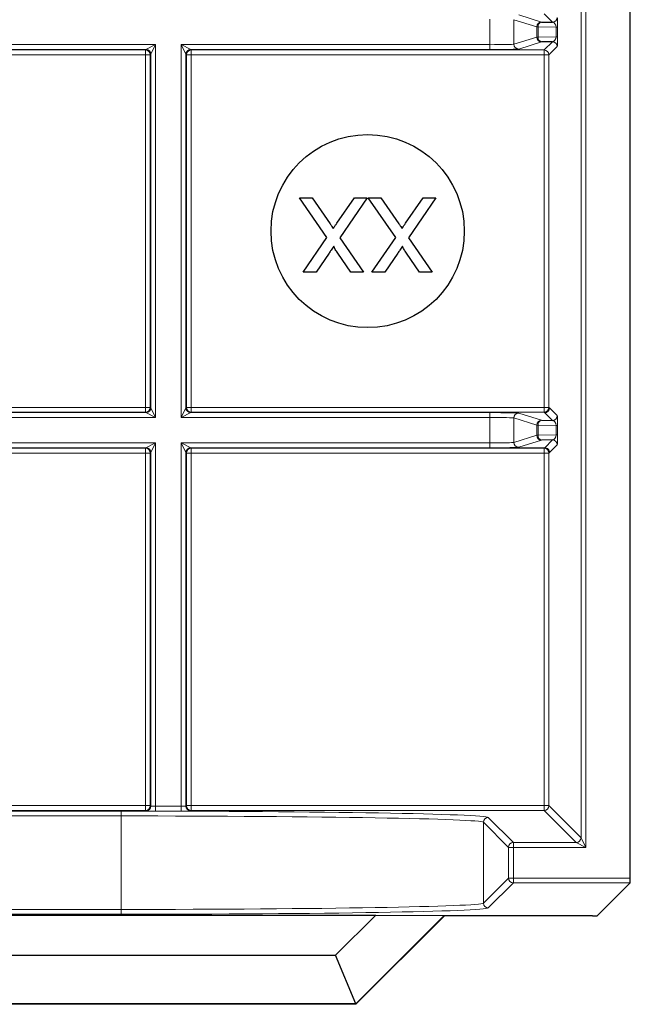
# Paper-space layout 'Blatt3' of a CAD drawing. Header units: millimetres. Extents: x 5 to 418, y 2 to 292.
# Tile 69 of 100: x 317.47 to 321.68, y 80.53 to 87.33. Entities that reach past the tile are written whole.
import ezdxf

# ---------------------------------------------------------------- set-up
doc = ezdxf.new("R2010")
doc.units = ezdxf.units.MM

psp = doc.layouts.new('Blatt3')

# ---------------------------------------------------------------- linework, layer by layer
at = {"color": 7, "linetype": 'Continuous', "lineweight": 18}
for p, q in [((321.3448, 81.678), (321.3448, 92.1746)), ((321.3782, 92.1746), (321.3782, 81.6113)), ((321.1473, 87.3088), (321.0901, 87.3661)), ((320.7152, 87.1538), (320.7152, 87.3295)), ((321.0388, 87.2768), (320.8816, 87.3262)), ((320.8816, 87.3262), (320.8816, 87.1571)), ((320.9149, 87.3595), (321.0721, 87.3101)), ((321.0485, 87.2768), (321.0388, 87.2768)), ((321.0388, 87.2064), (321.0388, 87.2768)), ((321.0485, 87.2768), (321.0485, 87.2064)), ((321.1725, 87.2747), (321.0485, 87.2768)), ((321.1725, 87.2747), (321.1823, 87.2747)), ((321.1725, 87.2086), (321.1725, 87.2747)), ((321.1823, 87.2747), (321.1823, 87.2086)), ((320.8816, 87.1571), (321.0388, 87.2064)), ((321.0721, 87.1731), (320.9149, 87.1237)), ((321.0485, 87.2064), (321.0388, 87.2064)), ((321.0485, 87.2064), (321.1725, 87.2086)), ((321.0901, 87.1172), (321.1473, 87.1744)), ((321.1725, 87.2086), (321.1823, 87.2086)), ((315.0024, 87.1538), (318.41, 87.1538)), ((318.3433, 87.1204), (315.0691, 87.1204)), ((315.0723, 87.1172), (318.3401, 87.1172)), ((318.3401, 87.1172), (318.3433, 87.1204)), ((318.3401, 87.1172), (318.3401, 87.0839)), ((318.3433, 87.1204), (318.41, 87.1538)), ((318.41, 87.1538), (318.3766, 87.0871)), ((318.41, 87.1538), (318.41, 84.5795)), ((318.5857, 87.1538), (320.7152, 87.1538)), ((318.5857, 84.5795), (318.5857, 87.1538)), ((318.6191, 87.0871), (318.5857, 87.1538)), ((318.5857, 87.1538), (318.6524, 87.1204)), ((318.6524, 87.1204), (318.6556, 87.1172)), ((320.7152, 87.1204), (318.6524, 87.1204)), ((318.6556, 87.1172), (321.0901, 87.1172)), ((318.6556, 87.1172), (318.6556, 87.0839)), ((320.7152, 87.1204), (320.7152, 87.1538)), ((321.0901, 87.1172), (321.0901, 87.0839)), ((321.1806, 87.1411), (321.1234, 87.0839)), ((318.3401, 87.0839), (315.0723, 87.0839)), ((318.3401, 84.6494), (318.3401, 87.0839)), ((318.3734, 87.0839), (318.3401, 87.0839)), ((318.3766, 87.0871), (318.3734, 87.0839)), ((318.3734, 87.0839), (318.3734, 84.6494)), ((318.3766, 84.6462), (318.3766, 87.0871)), ((318.6191, 87.0871), (318.6191, 84.6462)), ((318.6223, 87.0839), (318.6191, 87.0871)), ((318.6223, 84.6494), (318.6223, 87.0839)), ((318.6223, 87.0839), (318.6556, 87.0839)), ((321.0901, 87.0839), (318.6556, 87.0839)), ((318.6556, 87.0839), (318.6556, 84.6494)), ((321.0901, 84.6494), (321.0901, 87.0839)), ((321.0901, 87.0839), (321.1234, 87.0839)), ((321.1234, 87.0839), (321.1234, 84.6494)), ((315.0723, 84.6494), (318.3401, 84.6494)), ((318.3734, 84.6494), (318.3401, 84.6494)), ((318.3401, 84.6494), (318.3401, 84.6161)), ((318.3734, 84.6494), (318.3766, 84.6462)), ((318.3766, 84.6462), (318.41, 84.5795)), ((318.5857, 84.5795), (318.6191, 84.6462)), ((318.6191, 84.6462), (318.6223, 84.6494)), ((318.6223, 84.6494), (318.6556, 84.6494)), ((318.6556, 84.6494), (318.6556, 84.6161)), ((318.6556, 84.6494), (321.0901, 84.6494)), ((321.0901, 84.6494), (321.1234, 84.6494)), ((321.0901, 84.6494), (321.0901, 84.6161)), ((321.1234, 84.6494), (321.1272, 84.6456)), ((321.1272, 84.6456), (321.1806, 84.5922)), ((318.41, 84.5795), (315.0024, 84.5795)), ((315.0691, 84.6128), (318.3433, 84.6128)), ((318.3401, 84.6161), (315.0723, 84.6161)), ((318.3433, 84.6128), (318.3401, 84.6161)), ((318.41, 84.5795), (318.3433, 84.6128)), ((318.6524, 84.6128), (318.5857, 84.5795)), ((320.7152, 84.5795), (318.5857, 84.5795)), ((318.6556, 84.6161), (318.6524, 84.6128)), ((318.6524, 84.6128), (320.7152, 84.6128)), ((321.0901, 84.6161), (318.6556, 84.6161)), ((320.7152, 84.6128), (320.7152, 84.5795)), ((320.7152, 84.4038), (320.7152, 84.5795)), ((320.9149, 84.6095), (321.0721, 84.5601)), ((321.0939, 84.6123), (321.0901, 84.6161)), ((321.1473, 84.5588), (321.0939, 84.6123)), ((321.0388, 84.5268), (320.8816, 84.5762)), ((320.8816, 84.5762), (320.8816, 84.4071)), ((321.0485, 84.5268), (321.0388, 84.5268)), ((321.0388, 84.4564), (321.0388, 84.5268)), ((321.0485, 84.5268), (321.0485, 84.4564)), ((321.1725, 84.5247), (321.0485, 84.5268)), ((321.1725, 84.5247), (321.1823, 84.5247)), ((321.1725, 84.4586), (321.1725, 84.5247)), ((321.1823, 84.5247), (321.1823, 84.4586)), ((320.8816, 84.4071), (321.0388, 84.4564)), ((321.0485, 84.4564), (321.0388, 84.4564)), ((321.0485, 84.4564), (321.1725, 84.4586)), ((321.1725, 84.4586), (321.1823, 84.4586)), ((315.0024, 84.4038), (318.41, 84.4038)), ((318.3433, 84.3704), (318.41, 84.4038)), ((318.41, 84.4038), (318.3766, 84.3371)), ((318.41, 84.4038), (318.41, 81.895)), ((318.5857, 84.4038), (320.7152, 84.4038)), ((318.5857, 81.895), (318.5857, 84.4038)), ((318.6191, 84.3371), (318.5857, 84.4038)), ((318.5857, 84.4038), (318.6524, 84.3704)), ((320.7152, 84.3704), (320.7152, 84.4038)), ((321.0721, 84.4231), (320.9149, 84.3737)), ((321.0939, 84.371), (321.1473, 84.4244)), ((321.1806, 84.3911), (321.1272, 84.3377)), ((318.3433, 84.3704), (315.0691, 84.3704)), ((315.0723, 84.3672), (318.3401, 84.3672)), ((318.3401, 84.3339), (315.0723, 84.3339)), ((318.3401, 84.3672), (318.3433, 84.3704)), ((318.3401, 84.3339), (318.3401, 84.3672)), ((318.3401, 81.8994), (318.3401, 84.3339)), ((318.3401, 84.3339), (318.3734, 84.3339)), ((318.3766, 84.3371), (318.3734, 84.3339)), ((318.3734, 84.3339), (318.3734, 81.8994)), ((318.3766, 81.8962), (318.3766, 84.3371)), ((318.6191, 84.3371), (318.6191, 81.8962)), ((318.6223, 84.3339), (318.6191, 84.3371)), ((318.6223, 81.8994), (318.6223, 84.3339)), ((318.6223, 84.3339), (318.6556, 84.3339)), ((318.6524, 84.3704), (318.6556, 84.3672)), ((320.7152, 84.3704), (318.6524, 84.3704)), ((318.6556, 84.3672), (321.0901, 84.3672)), ((318.6556, 84.3672), (318.6556, 84.3339)), ((318.6556, 84.3339), (318.6556, 81.8994)), ((321.0901, 84.3339), (318.6556, 84.3339)), ((320.8728, 84.371), (321.0939, 84.371)), ((321.0901, 84.3672), (321.0939, 84.371)), ((321.0901, 84.3672), (321.0901, 84.3339)), ((321.0901, 81.8994), (321.0901, 84.3339)), ((321.0901, 84.3339), (321.1234, 84.3339)), ((321.1272, 84.3377), (321.1234, 84.3339)), ((321.1234, 84.3339), (321.1234, 81.8994)), ((315.0723, 81.8994), (318.3401, 81.8994)), ((318.3401, 81.8661), (315.0723, 81.8661)), ((315.2404, 81.8614), (318.1719, 81.8614)), ((318.1719, 81.8614), (318.1719, 81.8281)), ((318.3401, 81.8661), (318.3401, 81.8994)), ((318.3401, 81.8994), (318.3734, 81.8994)), ((318.3433, 81.8628), (318.3401, 81.8661)), ((318.3734, 81.8994), (318.3766, 81.8962)), ((318.41, 81.895), (318.41, 81.8617)), ((318.41, 81.895), (318.5857, 81.895)), ((318.5857, 81.8617), (318.41, 81.8617)), ((318.5857, 81.895), (318.5857, 81.8617)), ((318.6191, 81.8962), (318.6223, 81.8994)), ((318.6223, 81.8994), (318.6556, 81.8994)), ((318.6556, 81.8661), (318.6524, 81.8628)), ((318.6556, 81.8994), (321.0901, 81.8994)), ((318.6556, 81.8994), (318.6556, 81.8661)), ((321.0901, 81.8661), (318.6556, 81.8661)), ((321.0901, 81.8994), (321.0901, 81.8661)), ((321.0901, 81.8994), (321.1234, 81.8994)), ((321.3115, 81.6447), (321.0901, 81.8661)), ((321.1234, 81.8994), (321.3448, 81.678)), ((318.1719, 81.8281), (315.2404, 81.8281)), ((318.1719, 81.1827), (318.1719, 81.8281)), ((320.7049, 81.8179), (320.8782, 81.6447)), ((320.8448, 81.6113), (320.6715, 81.7846)), ((320.6715, 81.7846), (320.6715, 81.2261)), ((321.3448, 81.678), (321.3782, 81.6113)), ((320.8448, 81.3994), (320.8448, 81.6113)), ((320.8448, 81.6113), (320.8782, 81.6113)), ((320.8782, 81.6113), (320.8782, 81.6447)), ((320.8782, 81.6447), (321.3115, 81.6447)), ((320.8782, 81.6113), (320.8782, 81.3994)), ((321.3782, 81.6113), (320.8782, 81.6113)), ((321.3782, 81.6113), (321.3115, 81.6447)), ((320.6715, 81.2261), (320.8448, 81.3994)), ((320.8448, 81.3994), (320.8782, 81.3994)), ((320.8782, 81.3994), (321.6846, 81.3994)), ((320.8782, 81.3661), (320.8782, 81.3994)), ((320.8782, 81.3661), (320.7049, 81.1928)), ((321.684, 81.3661), (320.8782, 81.3661)), ((315.2404, 81.1827), (318.1719, 81.1827)), ((318.1719, 81.1827), (318.1719, 81.1493)), ((318.1719, 81.1493), (315.2404, 81.1493))]:
    psp.add_line(p, q, dxfattribs=at)
at = {"color": 7, "linetype": 'Continuous', "lineweight": 25}
for p, q in [((321.6846, 81.3994), (321.6846, 92.1746)), ((321.0721, 87.3101), (321.1473, 87.3088)), ((321.1473, 87.1744), (321.0721, 87.1731)), ((319.592, 85.8217), (319.4022, 86.0973)), ((319.4022, 86.0973), (319.4896, 86.0973)), ((319.4896, 86.0973), (319.6146, 85.9158)), ((319.6598, 85.9205), (319.7814, 86.0973)), ((319.8698, 86.0973), (319.6799, 85.8209)), ((319.7814, 86.0973), (319.8698, 86.0973)), ((320.0662, 85.8217), (319.8763, 86.0973)), ((319.8763, 86.0973), (319.9637, 86.0973)), ((319.9637, 86.0973), (320.0887, 85.9158)), ((320.134, 85.9205), (320.2555, 86.0973)), ((320.3439, 86.0973), (320.1541, 85.8209)), ((320.2555, 86.0973), (320.3439, 86.0973)), ((319.4285, 85.5836), (319.592, 85.8217)), ((319.6799, 85.8209), (319.8434, 85.5836)), ((319.9027, 85.5836), (320.0662, 85.8217)), ((320.1541, 85.8209), (320.3176, 85.5836)), ((319.6063, 85.7138), (319.517, 85.5836)), ((319.7562, 85.5836), (319.6665, 85.7137)), ((320.0805, 85.7138), (319.9912, 85.5836)), ((320.2303, 85.5836), (320.1407, 85.7137)), ((319.517, 85.5836), (319.4285, 85.5836)), ((319.8434, 85.5836), (319.7562, 85.5836)), ((319.9912, 85.5836), (319.9027, 85.5836)), ((320.3176, 85.5836), (320.2303, 85.5836)), ((321.0721, 84.5601), (321.1473, 84.5588)), ((321.1473, 84.4244), (321.0721, 84.4231)), ((321.684, 81.3661), (321.4568, 81.1388)), ((313.4835, 81.1441), (319.9289, 81.1441)), ((319.6514, 80.8666), (319.9289, 81.1441)), ((320.4017, 81.1407), (319.7909, 80.5299)), ((320.4027, 81.1383), (319.7919, 80.5275)), ((319.9289, 81.1441), (320.4017, 81.1407)), ((320.4017, 81.1407), (320.4027, 81.1383)), ((321.4234, 81.1383), (320.4027, 81.1383)), ((313.7609, 80.8666), (319.6514, 80.8666)), ((319.7909, 80.5299), (319.6514, 80.8666)), ((319.7919, 80.5275), (313.6204, 80.5275)), ((319.7909, 80.5299), (313.6214, 80.5299)), ((319.7909, 80.5299), (319.7919, 80.5275))]:
    psp.add_line(p, q, dxfattribs=at)
psp.add_circle((319.8728, 85.8666), 0.6667, dxfattribs=at)
at = {"color": 7, "linetype": 'Continuous', "lineweight": 18}
for centre, radius, start, end in [((321.0722, 87.2768), 0.0333, 90.10474, 179.97481), ((321.0785, 87.2806), 0.0302, 102.23793, 187.22506), ((321.1473, 87.3422), 0.0333, 270.02044, 359.97956), ((321.0722, 87.2065), 0.0333, 180.02519, 269.89526), ((321.0785, 87.2026), 0.0302, 172.77494, 257.76207), ((321.1473, 87.1411), 0.0333, 0.02044, 89.97956), ((318.3401, 87.0839), 0.0333, 0.02044, 89.97956), ((318.3433, 87.0871), 0.0333, 0.02044, 89.97956), ((318.6524, 87.0871), 0.0333, 90.02044, 179.97956), ((318.6556, 87.0839), 0.0333, 90.02044, 179.97956), ((320.9149, 87.1571), 0.0333, 180.02519, 269.89526), ((321.0901, 87.0839), 0.0333, 0.02044, 89.97956), ((318.3401, 84.6494), 0.0333, 270.02044, 359.97956), ((318.3433, 84.6462), 0.0333, 270.02044, 359.97956), ((318.6524, 84.6462), 0.0333, 180.02044, 269.97956), ((318.6556, 84.6494), 0.0333, 180.02044, 269.97956), ((321.0901, 84.6494), 0.0333, 270.02044, 359.97956), ((321.0939, 84.6456), 0.0333, 270.02044, 359.97956), ((320.9149, 84.5762), 0.0333, 90.10474, 179.97481), ((321.1473, 84.5922), 0.0333, 270.02044, 359.97956), ((321.0722, 84.5268), 0.0333, 90.10474, 179.97481), ((321.0785, 84.5306), 0.0302, 102.23793, 187.22506), ((321.0722, 84.4565), 0.0333, 180.02519, 269.89526), ((321.0785, 84.4526), 0.0302, 172.77494, 257.76207), ((320.9149, 84.4071), 0.0333, 180.02519, 269.89526), ((321.1473, 84.3911), 0.0333, 0.02044, 89.97956), ((318.3401, 84.3339), 0.0333, 0.02044, 89.97956), ((318.3433, 84.3371), 0.0333, 0.02044, 89.97956), ((318.6524, 84.3371), 0.0333, 90.02044, 179.97956), ((318.6556, 84.3339), 0.0333, 90.02044, 179.97956), ((321.0901, 84.3339), 0.0333, 0.02044, 89.97956), ((318.3401, 81.8994), 0.0333, 270.02044, 359.97956), ((318.3433, 81.8962), 0.0333, 270.02044, 359.97956), ((318.6524, 81.8962), 0.0333, 180.02044, 269.97956), ((318.6556, 81.8994), 0.0333, 180.02044, 269.97956), ((321.0901, 81.8994), 0.0333, 270.02044, 359.97956), ((320.7049, 81.7846), 0.0333, 90.02044, 179.97956), ((321.3115, 81.678), 0.0333, 270.02044, 359.97956), ((320.8782, 81.6113), 0.0333, 90.02044, 179.97956), ((320.8782, 81.3994), 0.0333, 180.02044, 269.97956), ((320.7049, 81.2261), 0.0333, 180.02044, 269.97956)]:
    psp.add_arc(centre, radius, start, end, dxfattribs=at)
for centre, major_axis, ratio, start_param, end_param in [((321.1473, 87.2755), (-0.0022, 0.0333), 0.755078, 4.637473, 6.195928), ((321.1806, 87.2755), (0, 0.0667), 0.025118, 4.699601, 6.258057), ((321.1473, 87.2078), (0.0022, 0.0333), 0.755078, 3.22885, 4.787305), ((321.1806, 87.2078), (0, 0.0667), 0.025118, 3.166721, 4.725177), ((320.7152, 87.1572), (0.1667, 0), 0.020946, 4.712389, 6.227687), ((320.7152, 87.1239), (0.2, 0), 0.017455, 4.712389, 6.227687), ((320.7152, 84.6094), (0.2, 0), 0.017455, 0.055499, 1.570796), ((320.7152, 84.576), (0.1667, 0), 0.020946, 0.055499, 1.570796), ((321.1806, 84.5255), (0, 0.0667), 0.025118, 4.699601, 6.258057), ((321.1473, 84.5255), (-0.0022, 0.0333), 0.755078, 4.637473, 6.195928), ((321.1473, 84.4578), (0.0022, 0.0333), 0.755078, 3.22885, 4.787305), ((321.1806, 84.4578), (0, 0.0667), 0.025118, 3.166721, 4.725177), ((320.7152, 84.4072), (0.1667, 0), 0.020946, 4.712389, 6.227687), ((320.7152, 84.3739), (0.2, 0), 0.017455, 4.712389, 6.227687), ((318.1719, 81.8172), (2.5333, 0), 0.017455, 0.017453, 1.570796), ((318.41, 81.8629), (0.0667, 0), 0.017455, 3.159046, 4.712389), ((318.41, 81.8962), (0.0333, 0), 0.03491, 3.159046, 4.712389), ((318.5857, 81.8962), (0.0333, 0), 0.03491, 4.712389, 6.265732), ((318.5857, 81.8629), (0.0667, 0), 0.017455, 4.712389, 6.265732), ((318.1719, 81.7838), (2.5, 0), 0.017688, 0.017453, 1.570796), ((318.1719, 81.2269), (2.5, 0), 0.017688, 4.712389, 6.265732), ((318.1719, 81.1935), (2.5333, 0), 0.017455, 4.712389, 6.265732)]:
    psp.add_ellipse(centre, major_axis=major_axis, ratio=ratio, start_param=start_param, end_param=end_param, dxfattribs=at)
at = {"color": 7, "linetype": 'Continuous', "lineweight": 25}
for centre, major_axis, start_param, end_param in [((321.684, 81.3994), (0, 0.0333), 3.159046, 4.712389), ((321.4234, 81.1388), (0.0333, 0), 4.712389, 6.265732)]:
    psp.add_ellipse(centre, major_axis=major_axis, ratio=0.017455, start_param=start_param, end_param=end_param, dxfattribs=at)
for points, knots in [([(319.6146, 85.9158), (319.6185, 85.9101), (319.6256, 85.8999), (319.6326, 85.8897), (319.6357, 85.8852)], [0, 0, 0, 0, 0.5599998, 1, 1, 1, 1]), ([(319.6357, 85.8852), (319.6402, 85.8918), (319.6483, 85.9035), (319.6563, 85.9153), (319.6598, 85.9205)], [0, 0, 0, 0, 0.560002, 1, 1, 1, 1]), ([(320.0887, 85.9158), (320.0927, 85.9101), (320.0997, 85.8999), (320.1067, 85.8897), (320.1098, 85.8852)], [0, 0, 0, 0, 0.56, 1, 1, 1, 1]), ([(320.1098, 85.8852), (320.1144, 85.8918), (320.1225, 85.9035), (320.1305, 85.9153), (320.134, 85.9205)], [0, 0, 0, 0, 0.560002, 1, 1, 1, 1]), ([(319.6399, 85.7627), (319.6336, 85.7535), (319.6225, 85.7372), (319.6113, 85.721), (319.6063, 85.7138)], [0, 0, 0, 0, 0.56, 1, 1, 1, 1]), ([(319.6665, 85.7137), (319.6608, 85.7224), (319.6527, 85.7346), (319.6428, 85.7507), (319.6409, 85.7587), (319.6399, 85.7627)], [0, 0, 0, 0, 0.561277, 0.781763, 1, 1, 1, 1]), ([(320.114, 85.7627), (320.1078, 85.7535), (320.0966, 85.7372), (320.0854, 85.721), (320.0805, 85.7138)], [0, 0, 0, 0, 0.56, 1, 1, 1, 1]), ([(320.1407, 85.7137), (320.1349, 85.7224), (320.1269, 85.7346), (320.117, 85.7507), (320.115, 85.7587), (320.114, 85.7627)], [0, 0, 0, 0, 0.561277, 0.781763, 1, 1, 1, 1])]:
    psp.add_open_spline(points, degree=3, knots=knots, dxfattribs=at)
at = {"color": 7, "linetype": 'Continuous', "lineweight": 18}
psp.add_open_spline([(321.0939, 84.371), (321.0982, 84.3705), (321.107, 84.3695), (321.118, 84.3618), (321.1257, 84.3508), (321.1267, 84.342), (321.1272, 84.3377)], degree=3, dxfattribs=at)

doc.saveas('drawing.dxf')
